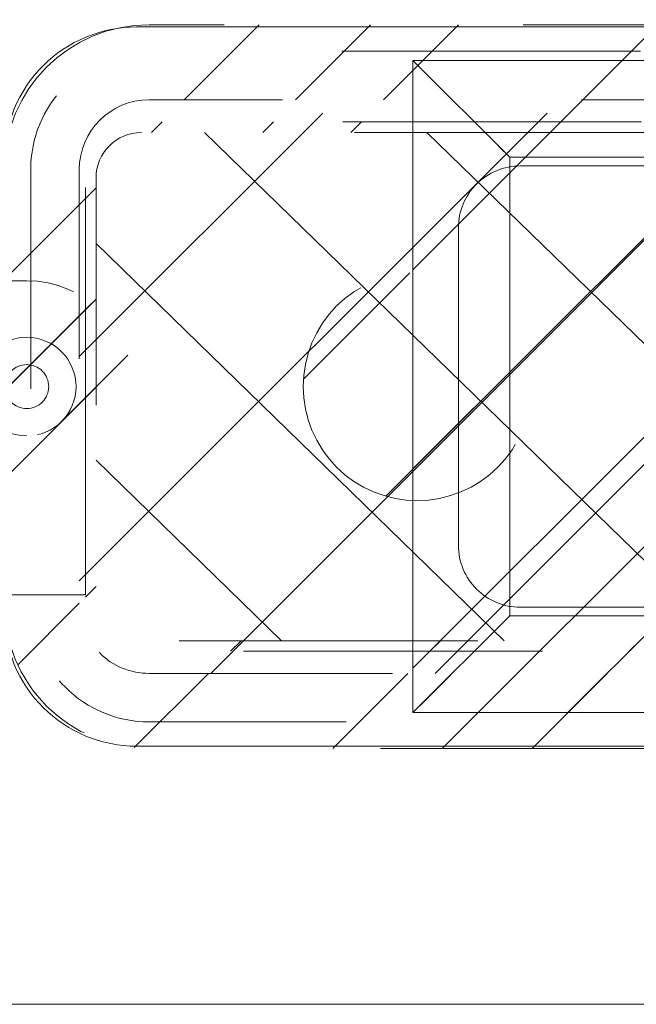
# Model space of a CAD drawing. Header units: inches. Extents: x -420 to -276, y -52 to 18.
# Tile 49 of 187: x -398.45 to -395.7, y -14.44 to -10.05. Entities that reach past the tile are written whole.
import ezdxf

# ---------------------------------------------------------------- set-up
doc = ezdxf.new("R2010")
doc.units = ezdxf.units.IN
doc.header["$LTSCALE"] = 32
doc.header["$MEASUREMENT"] = 0
doc.linetypes.add('Dash Style-1', pattern=[0.083328, 0.041656, -0.041672])
for name, color, linetype, lineweight in [('Black', 7, 'Continuous', 18), ('DashLine', 7, 'Dash Style-1', 13), ('DashLineFill', 7, 'Dash Style-1', 13), ('Dean-Bezel', 7, 'Continuous', 18), ('Drawing', 7, 'Continuous', 18), ('Metal-UtilityGrommet', 7, 'Continuous', 13), ('None', 7, 'Continuous', 18), ('SolidLine', 7, 'Continuous', 15), ('Wood_1-H', 7, 'Continuous', 13)]:
    doc.layers.add(name, color=color, linetype=linetype, lineweight=lineweight)
doc.layers.add('Textile-Cushion', color=7, linetype='Continuous', lineweight=18, true_color=0x4c4c4c)
pattern_1 = [(45, (0, 0), (-1.61301565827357, 1.935715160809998), []), (45, (-1.0608, 1.0608), (-0.4723460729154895, 0.4167612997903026), [])]

# ---------------------------------------------------------------- blocks, each defined once
blk = doc.blocks.new('Group')
at = {"layer": 'Textile-Cushion', "color": 31, "linetype": 'Continuous', "true_color": 0xffc198}
for p, q in [((4.082619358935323, 1.279527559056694), (1.582648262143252, -1.220443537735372)), ((5.082619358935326, 1.279527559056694), (2.582648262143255, -1.220443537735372)), ((5.669291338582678, 0.8661995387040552), (3.582648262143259, -1.220443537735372)), ((5.669291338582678, -0.133800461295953), (4.582648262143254, -1.220443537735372))]:
    blk.add_line(p, q, dxfattribs=at)
blk = doc.blocks.new('SlateShroudSleeve (2D)')
at = {"layer": 'DashLineFill', "linetype": 'Continuous', "lineweight": 13}
h = blk.add_hatch(dxfattribs=at)
h.set_pattern_fill('Steel', color=253, style=0, pattern_type=2)
h.set_pattern_definition(pattern_1)
edge = h.paths.add_edge_path()
edge.add_line((-6.003937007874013, 0.9685039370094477), (-6.003937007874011, -0.968503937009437))
edge.add_arc((-5.358267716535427, -0.9685039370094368), 0.6456692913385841, 180, 225.0000000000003)
edge.add_arc((-5.35826771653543, -0.9685039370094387), 0.6456692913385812, 225.0000000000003, 270.0000000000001)
edge.add_line((-5.358267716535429, -1.61417322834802), (5.358267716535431, -1.614173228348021))
edge.add_arc((5.358267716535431, -0.968503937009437), 0.6456692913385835, 269.9999999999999, 360.0000000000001)
edge.add_line((6.003937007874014, -0.9685039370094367), (6.003937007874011, 0.9685039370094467))
edge.add_arc((5.358267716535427, 0.9685039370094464), 0.6456692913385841, 1.477794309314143e-14, 45.00000000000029)
edge.add_arc((5.35826771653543, 0.9685039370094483), 0.6456692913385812, 45.00000000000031, 90.00000000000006)
edge.add_line((5.358267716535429, 1.614173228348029), (-5.358267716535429, 1.61417322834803))
edge.add_arc((-5.35826771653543, 0.9685039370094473), 0.6456692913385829, 89.9999999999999, 180)
edge.add_line((-6.003937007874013, 0.9685039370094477), (-6.003937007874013, 0.9685039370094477))
edge = h.paths.add_edge_path()
edge.add_arc((5.358267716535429, -0.9685039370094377), 0.3110236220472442, 269.9999999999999, 359.9999999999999)
edge.add_line((5.669291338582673, -0.9685039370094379), (5.669291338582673, 0.9685039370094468))
edge.add_arc((5.35826771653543, 0.9685039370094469), 0.3110236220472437, 359.9999999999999, 405.0000000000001)
edge.add_arc((5.358267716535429, 0.9685039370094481), 0.3110236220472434, 44.99999999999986, 90)
edge.add_line((5.358267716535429, 1.279527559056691), (-5.358267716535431, 1.279527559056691))
edge.add_arc((-5.35826771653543, 0.9685039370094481), 0.3110236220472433, 89.99999999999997, 180.0000000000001)
edge.add_line((-5.669291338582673, 0.9685039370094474), (-5.669291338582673, -0.968503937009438))
edge.add_arc((-5.358267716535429, -0.9685039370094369), 0.3110236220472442, 180.0000000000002, 225.0000000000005)
edge.add_arc((-5.358267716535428, -0.9685039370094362), 0.3110236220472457, 225.0000000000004, 269.9999999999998)
edge.add_line((-5.358267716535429, -1.279527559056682), (5.358267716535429, -1.279527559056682))
at = {"layer": 'DashLine', "lineweight": 13, "transparency": 33554687, "flags": 128}
blk.add_lwpolyline([(-5.885826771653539, 0.9685039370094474, -0.4142135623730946), (-5.358267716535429, 1.496062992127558), (5.358267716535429, 1.496062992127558, -0.4142135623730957), (5.885826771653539, 0.9685039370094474), (5.885826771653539, -0.9685039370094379, -0.4142135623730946), (5.358267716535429, -1.496062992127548), (-5.358267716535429, -1.496062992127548, -0.4142135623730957), (-5.885826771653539, -0.9685039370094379)], format="xyb", close=True, dxfattribs=at)
at = {"layer": 'DashLineFill', "lineweight": 13, "flags": 128}
for points in [[(-6.003937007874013, 0.9685039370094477), (-6.003937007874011, -0.968503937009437, 0.1989123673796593), (-5.81482485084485, -1.425061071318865, 0.1989123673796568), (-5.358267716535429, -1.61417322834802), (5.35826771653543, -1.614173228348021, 0.4142135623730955), (6.003937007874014, -0.9685039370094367), (6.003937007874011, 0.9685039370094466, 0.1989123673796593), (5.81482485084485, 1.425061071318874, 0.1989123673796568), (5.358267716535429, 1.614173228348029), (-5.358267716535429, 1.61417322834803, 0.4142135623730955), (-6.003937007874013, 0.9685039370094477)], [(5.358267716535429, -1.279527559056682, 0.414213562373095), (5.669291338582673, -0.9685039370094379), (5.669291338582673, 0.9685039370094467, 0.1989123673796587), (5.578194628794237, 1.188430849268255, 0.1989123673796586), (5.358267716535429, 1.279527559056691), (-5.35826771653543, 1.279527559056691, 0.4142135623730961), (-5.669291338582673, 0.9685039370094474), (-5.669291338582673, -0.968503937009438, 0.1989123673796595), (-5.578194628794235, -1.188430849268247, 0.198912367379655), (-5.358267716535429, -1.279527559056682)]]:
    blk.add_lwpolyline(points, format="xyb", close=True, dxfattribs=at)
at = {"layer": 'Textile-Cushion', "color": 31, "true_color": 0xffc198}
blk.add_blockref('Group', (0, 0), dxfattribs=at)
blk = doc.blocks.new('Group-10')
at = {"layer": 'SolidLine', "flags": 128}
blk.add_lwpolyline([(20.98425196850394, -4.301181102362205, -0.414213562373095), (21.5748031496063, -3.710629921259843), (32.40157480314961, -3.710629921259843, -0.414213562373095), (32.99212598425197, -4.301181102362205), (32.99212598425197, -6.328740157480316, -0.414213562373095), (32.40157480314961, -6.919291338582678), (21.5748031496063, -6.919291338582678, -0.414213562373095), (20.98425196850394, -6.328740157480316)], format="xyb", close=True, dxfattribs=at)
at = {"layer": 'Wood_1-H', "color": 7}
blk.add_blockref('SlateShroudSleeve (2D)', (26.98818897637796, -5.31496062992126), dxfattribs=at)
blk = doc.blocks.new('Group-11')
at = {"layer": 'None'}
blk.add_blockref('Group-10', (0, 0), dxfattribs=at)
blk = doc.blocks.new('SL Utility Cabinet (2D)-3')
at = {"layer": 'None'}
blk.add_blockref('Group-11', (0, 0), dxfattribs=at)
at = {"layer": 'Drawing', "color": 0, "flags": 1}
for tag in ['Tag', 'Catalog', 'Option1', 'Option2', 'Option3', 'Option4', 'Option5', 'Option6', 'Option7', 'Option8', 'Option9', 'Option10', 'Option11', 'Option12', 'Custom', 'FinishGroup', 'Discount', 'Item2', 'Item3', 'Item6', 'Item9', 'Item10', 'Item12', 'Item13', 'Item16', 'Item19', 'Item20', 'Item21', 'Item22', 'Item23', 'Item24', 'Item25', 'Item8', 'Item18', 'Item1', 'Item4', 'Item5', 'Item7', 'Item11', 'Item14', 'Item15', 'Item17']:
    blk.add_attdef(tag, (-60.04067592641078, -2.022526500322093), '', height=0.007086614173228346, dxfattribs=at)
blk = doc.blocks.new('Group-16')
at = {"layer": 'Textile-Cushion', "color": 31, "true_color": 0xffc198}
for p, q in [((1.717754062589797, 1.133858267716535), (4.047604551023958, -1.133858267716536)), ((2.710676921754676, 1.133858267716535), (5.040527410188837, -1.133858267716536)), ((3.703599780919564, 1.133858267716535), (5.523622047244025, -0.6376264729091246)), ((4.696522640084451, 1.133858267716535), (5.523622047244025, 0.3288164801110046))]:
    blk.add_line(p, q, dxfattribs=at)
blk = doc.blocks.new('Group-17')
at = {"layer": 'Textile-Cushion', "color": 31, "true_color": 0xffc198}
blk.add_blockref('Group-16', (0, 0), dxfattribs=at)
blk = doc.blocks.new('SBDXF2-Shroud (2D)')
at = {"layer": 'DashLineFill', "linetype": 'Continuous', "lineweight": 13}
h = blk.add_hatch(dxfattribs=at)
h.set_pattern_fill('Steel', color=253, style=0, pattern_type=2)
h.set_pattern_definition(pattern_1)
edge = h.paths.add_edge_path()
edge.add_line((-5.570866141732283, 0.9311023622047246), (-5.570866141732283, -0.9311023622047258))
edge.add_arc((-5.320866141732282, -0.9311023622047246), 0.250000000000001, 180.0000000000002, 270)
edge.add_line((-5.320866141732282, -1.181102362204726), (5.320866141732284, -1.181102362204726))
edge.add_arc((5.320866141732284, -0.9311023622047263), 0.2499999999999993, 270.0000000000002, 360)
edge.add_line((5.570866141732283, -0.9311023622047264), (5.570866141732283, 0.9311023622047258))
edge.add_arc((5.320866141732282, 0.9311023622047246), 0.250000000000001, 2.480832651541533e-13, 89.99999999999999)
edge.add_line((5.320866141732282, 1.181102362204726), (-5.320866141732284, 1.181102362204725))
edge.add_arc((-5.320866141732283, 0.9311023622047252), 0.2499999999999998, 90.0000000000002, 135.0000000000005)
edge.add_arc((-5.320866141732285, 0.9311023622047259), 0.2499999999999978, 135.0000000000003, 180.0000000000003)
edge.add_line((-5.570866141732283, 0.9311023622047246), (-5.570866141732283, 0.9311023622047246))
edge = h.paths.add_edge_path()
edge.add_arc((5.320866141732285, -0.931102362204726), 0.2027559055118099, 269.9999999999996, 360.0000000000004)
edge.add_line((5.523622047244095, -0.9311023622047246), (5.523622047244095, 0.9311023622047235))
edge.add_arc((5.320866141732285, 0.9311023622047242), 0.2027559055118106, 359.9999999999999, 450.0000000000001)
edge.add_line((5.320866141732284, 1.133858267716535), (-5.320866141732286, 1.133858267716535))
edge.add_arc((-5.320866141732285, 0.9311023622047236), 0.2027559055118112, 90.00000000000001, 180)
edge.add_line((-5.523622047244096, 0.9311023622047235), (-5.523622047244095, -0.9311023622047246))
edge.add_arc((-5.320866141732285, -0.9311023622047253), 0.2027559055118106, 179.9999999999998, 270.0000000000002)
edge.add_line((-5.320866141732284, -1.133858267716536), (5.320866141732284, -1.133858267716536))
h = blk.add_hatch(dxfattribs=at)
h.set_pattern_fill('Steel', color=253, style=0, pattern_type=2)
h.set_pattern_definition(pattern_1)
edge = h.paths.add_edge_path()
edge.add_arc((6.533464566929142, -0.6791338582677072), 0.2500000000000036, 270.0000000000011, 314.9999999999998)
edge.add_arc((6.533464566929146, -0.6791338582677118), 0.2499999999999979, 314.9999999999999, 360.0000000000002)
edge.add_line((6.783464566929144, -0.679133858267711), (6.783464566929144, 0.6791338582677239))
edge.add_arc((6.533464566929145, 0.6791338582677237), 0.2499999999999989, 5.08888749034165e-14, 90.00000000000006)
edge.add_line((6.533464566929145, 0.9291338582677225), (5.570866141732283, 0.9291338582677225))
edge.add_line((5.570866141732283, 0.9291338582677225), (5.570866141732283, -0.9291338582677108))
edge.add_line((5.570866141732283, -0.9291338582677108), (6.533464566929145, -0.9291338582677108))
edge.add_line((6.533464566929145, -0.9291338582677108), (6.533464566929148, -0.9291338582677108))
at = {"layer": 'DashLineFill', "flags": 128}
for points in [[(-5.570866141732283, 0.9311023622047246), (-5.570866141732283, -0.9311023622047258, 0.4142135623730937), (-5.320866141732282, -1.181102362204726), (5.320866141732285, -1.181102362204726, 0.4142135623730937), (5.570866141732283, -0.9311023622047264), (5.570866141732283, 0.9311023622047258, 0.4142135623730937), (5.320866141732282, 1.181102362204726), (-5.320866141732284, 1.181102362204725, 0.1989123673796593), (-5.497642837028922, 1.10787905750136, 0.1989123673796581), (-5.570866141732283, 0.9311023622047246)], [(5.320866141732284, -1.133858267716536, 0.4142135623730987), (5.523622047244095, -0.9311023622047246), (5.523622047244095, 0.9311023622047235, 0.4142135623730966), (5.320866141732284, 1.133858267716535), (-5.320866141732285, 1.133858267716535, 0.414213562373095), (-5.523622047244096, 0.9311023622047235), (-5.523622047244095, -0.9311023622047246, 0.4142135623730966), (-5.320866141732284, -1.133858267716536)], [(6.533464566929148, -0.9291338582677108, 0.198912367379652), (6.710241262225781, -0.8559105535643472, 0.1989123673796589), (6.783464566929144, -0.679133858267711), (6.783464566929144, 0.6791338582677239, 0.414213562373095), (6.533464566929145, 0.9291338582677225), (5.570866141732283, 0.9291338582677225), (5.570866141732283, -0.9291338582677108), (6.533464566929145, -0.9291338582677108)]]:
    blk.add_lwpolyline(points, format="xyb", close=True, dxfattribs=at)
at = {"layer": 'Metal-UtilityGrommet', "color": 7}
blk.add_blockref('Group-17', (0, 0), dxfattribs=at)
blk = doc.blocks.new('1BPJHN-ShroudBracket (2D)')
at = {"layer": 'DashLineFill', "linetype": 'Continuous', "lineweight": 13}
h = blk.add_hatch(dxfattribs=at)
h.set_pattern_fill('Steel', color=253, style=0, pattern_type=2)
h.set_pattern_definition(pattern_1)
edge = h.paths.add_edge_path()
edge.add_line((0.5570866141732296, 0.4724409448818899), (0.2500000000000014, 0.4724409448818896))
edge.add_arc((1.387778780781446e-15, 0.4724409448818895), 0.2500000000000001, 9.54166404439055e-15, 180)
edge.add_line((-0.2499999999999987, 0.4724409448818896), (-0.5570866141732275, 0.4724409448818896))
edge.add_arc((-0.5570866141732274, -1.665334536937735e-16), 0.4724409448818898, 90.00000000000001, 270)
edge.add_line((-0.5570866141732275, -0.4724409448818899), (-0.2499999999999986, -0.4724409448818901))
edge.add_arc((1.498801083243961e-15, -0.4724409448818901), 0.2500000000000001, 180, 360)
edge.add_line((0.2500000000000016, -0.4724409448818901), (0.5570866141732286, -0.4724409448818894))
edge.add_arc((0.557086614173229, 2.220446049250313e-16), 0.4724409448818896, 269.9999999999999, 449.9999999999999)
edge.add_line((0.5570866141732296, 0.4724409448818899), (0.5570866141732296, 0.4724409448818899))
edge = h.paths.add_edge_path()
edge.add_arc((0, 5.757944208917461e-16), 0.09794999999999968, 180, 360)
edge.add_arc((0, 5.43170517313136e-16), 0.09794999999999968, 9.541664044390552e-15, 180)
edge.add_line((-0.09794999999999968, 5.594824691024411e-16), (-0.09794999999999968, 5.594824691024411e-16))
edge = h.paths.add_edge_path()
edge.add_arc((1.124100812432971e-15, 0.4724409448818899), 0.08850000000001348, 180, 360)
edge.add_arc((1.124100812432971e-15, 0.4724409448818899), 0.08850000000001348, 9.541664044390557e-15, 180)
edge.add_line((-0.08850000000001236, 0.4724409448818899), (-0.08850000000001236, 0.4724409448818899))
edge = h.paths.add_edge_path()
edge.add_arc((-0.5570866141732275, -7.529764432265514e-16), 0.0979500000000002, 180, 360)
edge.add_arc((-0.5570866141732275, -7.856003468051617e-16), 0.0979500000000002, 9.54166404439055e-15, 180)
edge.add_line((-0.6550366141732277, -7.692883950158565e-16), (-0.6550366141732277, -7.692883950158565e-16))
edge = h.paths.add_edge_path()
edge.add_arc((0.5570866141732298, -1.934939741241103e-16), 0.09795000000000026, 180, 360)
edge.add_arc((0.5570866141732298, -2.261178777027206e-16), 0.09795000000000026, 9.54166404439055e-15, 180)
edge.add_line((0.4591366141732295, -2.098059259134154e-16), (0.4591366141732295, -2.098059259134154e-16))
edge = h.paths.add_edge_path()
edge.add_arc((1.124100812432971e-15, -0.472440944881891), 0.08850000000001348, 180, 360)
edge.add_arc((1.124100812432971e-15, -0.472440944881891), 0.08850000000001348, 9.541664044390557e-15, 180)
edge.add_line((-0.08850000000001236, -0.472440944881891), (-0.08850000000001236, -0.472440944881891))
at = {"layer": 'DashLine', "flags": 128}
for points in [[(1.118964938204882e-15, 0.6384448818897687), (0.01627123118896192, 0.6376455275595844), (0.03238576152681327, 0.6352551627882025), (0.04818839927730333, 0.6312968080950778), (0.06352695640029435, 0.6258085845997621), (0.07825371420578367, 0.618843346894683), (0.09222684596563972, 0.6104681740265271), (0.1053117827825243, 0.6007637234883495), (0.1173825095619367, 0.5898234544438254), (0.1283227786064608, 0.577752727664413), (0.1380272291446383, 0.5646677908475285), (0.1464024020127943, 0.5506946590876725), (0.1533676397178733, 0.5359679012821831), (0.1588558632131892, 0.520629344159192), (0.1628142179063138, 0.5048267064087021), (0.1652045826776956, 0.4887121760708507), (0.16600393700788, 0.4724409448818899), (0.1652045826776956, 0.4561697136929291), (0.1628142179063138, 0.4400551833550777), (0.1588558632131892, 0.4242525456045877), (0.1533676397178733, 0.4089139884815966), (0.1464024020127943, 0.3941872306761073), (0.1380272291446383, 0.3802140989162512), (0.1283227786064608, 0.3671291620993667), (0.1173825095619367, 0.3550584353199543), (0.1053117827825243, 0.3441181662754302), (0.09222684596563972, 0.3344137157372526), (0.07825371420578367, 0.3260385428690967), (0.06352695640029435, 0.3190733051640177), (0.04818839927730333, 0.3135850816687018), (0.03238576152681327, 0.3096267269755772), (0.01627123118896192, 0.3072363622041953), (1.118964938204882e-15, 0.306437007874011), (-0.01627123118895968, 0.3072363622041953), (-0.03238576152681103, 0.3096267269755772), (-0.04818839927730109, 0.3135850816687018), (-0.06352695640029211, 0.3190733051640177), (-0.07825371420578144, 0.3260385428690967), (-0.09222684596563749, 0.3344137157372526), (-0.1053117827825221, 0.3441181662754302), (-0.1173825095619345, 0.3550584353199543), (-0.1283227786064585, 0.3671291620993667), (-0.1380272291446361, 0.3802140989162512), (-0.1464024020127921, 0.3941872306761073), (-0.1533676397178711, 0.4089139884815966), (-0.1588558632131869, 0.4242525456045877), (-0.1628142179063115, 0.4400551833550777), (-0.1652045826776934, 0.4561697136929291), (-0.1660039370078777, 0.4724409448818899), (-0.1652045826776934, 0.4887121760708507), (-0.1628142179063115, 0.5048267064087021), (-0.1588558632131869, 0.520629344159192), (-0.1533676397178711, 0.5359679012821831), (-0.1464024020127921, 0.5506946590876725), (-0.1380272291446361, 0.5646677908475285), (-0.1283227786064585, 0.577752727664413), (-0.1173825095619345, 0.5898234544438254), (-0.1053117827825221, 0.6007637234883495), (-0.09222684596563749, 0.6104681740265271), (-0.07825371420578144, 0.618843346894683), (-0.06352695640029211, 0.6258085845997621), (-0.04818839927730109, 0.6312968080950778), (-0.03238576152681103, 0.6352551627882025), (-0.01627123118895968, 0.6376455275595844)], [(-0.5570866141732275, 0.2199999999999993), (-0.5355228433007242, 0.2189406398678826), (-0.5141667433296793, 0.21577276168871), (-0.4932239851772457, 0.2105268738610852), (-0.4728962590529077, 0.2032534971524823), (-0.453379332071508, 0.1940226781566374), (-0.434861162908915, 0.1829233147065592), (-0.4175200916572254, 0.1700622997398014), (-0.401523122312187, 0.1555634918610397), (-0.3870243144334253, 0.1395665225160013), (-0.3741632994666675, 0.1222254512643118), (-0.3630639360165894, 0.1037072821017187), (-0.3538331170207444, 0.08419035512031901), (-0.3465597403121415, 0.06386262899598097), (-0.3413138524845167, 0.04291987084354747), (-0.3381459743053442, 0.02156377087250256), (-0.3370866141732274, -7.558172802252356e-16), (-0.3381459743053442, -0.02156377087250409), (-0.3413138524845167, -0.04291987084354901), (-0.3465597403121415, -0.0638626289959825), (-0.3538331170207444, -0.08419035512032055), (-0.3630639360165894, -0.1037072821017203), (-0.3741632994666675, -0.1222254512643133), (-0.3870243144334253, -0.1395665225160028), (-0.401523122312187, -0.1555634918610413), (-0.4175200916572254, -0.1700622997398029), (-0.434861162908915, -0.1829233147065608), (-0.453379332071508, -0.1940226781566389), (-0.4728962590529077, -0.2032534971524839), (-0.4932239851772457, -0.2105268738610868), (-0.5141667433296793, -0.2157727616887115), (-0.5355228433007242, -0.2189406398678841), (-0.5570866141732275, -0.2200000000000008), (-0.5786503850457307, -0.2189406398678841), (-0.6000064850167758, -0.2157727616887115), (-0.6209492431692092, -0.2105268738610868), (-0.6412769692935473, -0.2032534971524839), (-0.660793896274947, -0.1940226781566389), (-0.67931206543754, -0.1829233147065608), (-0.6966531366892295, -0.1700622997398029), (-0.7126501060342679, -0.1555634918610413), (-0.7271489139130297, -0.1395665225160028), (-0.7400099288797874, -0.1222254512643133), (-0.7511092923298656, -0.1037072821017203), (-0.7603401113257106, -0.08419035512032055), (-0.7676134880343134, -0.0638626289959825), (-0.7728593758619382, -0.04291987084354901), (-0.7760272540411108, -0.02156377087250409), (-0.7770866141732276, -7.558172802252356e-16), (-0.7760272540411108, 0.02156377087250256), (-0.7728593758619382, 0.04291987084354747), (-0.7676134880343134, 0.06386262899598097), (-0.7603401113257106, 0.08419035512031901), (-0.7511092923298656, 0.1037072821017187), (-0.7400099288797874, 0.1222254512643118), (-0.7271489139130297, 0.1395665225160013), (-0.7126501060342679, 0.1555634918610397), (-0.6966531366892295, 0.1700622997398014), (-0.67931206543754, 0.1829233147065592), (-0.660793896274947, 0.1940226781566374), (-0.6412769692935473, 0.2032534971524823), (-0.6209492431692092, 0.2105268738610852), (-0.6000064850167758, 0.21577276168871), (-0.5786503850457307, 0.2189406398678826)], [(0, 0.2200000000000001), (0.02156377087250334, 0.2189406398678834), (0.04291987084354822, 0.2157727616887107), (0.06386262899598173, 0.210526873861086), (0.08419035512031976, 0.2032534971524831), (0.1037072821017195, 0.1940226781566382), (0.1222254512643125, 0.18292331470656), (0.139566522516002, 0.1700622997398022), (0.1555634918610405, 0.1555634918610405), (0.1700622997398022, 0.139566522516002), (0.18292331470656, 0.1222254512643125), (0.1940226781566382, 0.1037072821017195), (0.2032534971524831, 0.08419035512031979), (0.210526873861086, 0.06386262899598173), (0.2157727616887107, 0.04291987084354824), (0.2189406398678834, 0.02156377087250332), (0.2200000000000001, 1.347111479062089e-17), (0.2189406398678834, -0.02156377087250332), (0.2157727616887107, -0.04291987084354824), (0.210526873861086, -0.06386262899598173), (0.2032534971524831, -0.08419035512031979), (0.1940226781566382, -0.1037072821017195), (0.18292331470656, -0.1222254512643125), (0.1700622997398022, -0.139566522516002), (0.1555634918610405, -0.1555634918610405), (0.139566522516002, -0.1700622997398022), (0.1222254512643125, -0.18292331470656), (0.1037072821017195, -0.1940226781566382), (0.08419035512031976, -0.2032534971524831), (0.06386262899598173, -0.210526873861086), (0.04291987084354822, -0.2157727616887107), (0.02156377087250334, -0.2189406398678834), (0, -0.2200000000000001), (-0.02156377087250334, -0.2189406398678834), (-0.04291987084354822, -0.2157727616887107), (-0.06386262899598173, -0.210526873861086), (-0.08419035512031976, -0.2032534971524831), (-0.1037072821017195, -0.1940226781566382), (-0.1222254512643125, -0.18292331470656), (-0.139566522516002, -0.1700622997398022), (-0.1555634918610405, -0.1555634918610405), (-0.1700622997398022, -0.139566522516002), (-0.18292331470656, -0.1222254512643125), (-0.1940226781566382, -0.1037072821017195), (-0.2032534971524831, -0.08419035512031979), (-0.210526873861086, -0.06386262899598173), (-0.2157727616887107, -0.04291987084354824), (-0.2189406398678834, -0.02156377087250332), (-0.2200000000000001, 1.347111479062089e-17), (-0.2189406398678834, 0.02156377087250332), (-0.2157727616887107, 0.04291987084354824), (-0.210526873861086, 0.06386262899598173), (-0.2032534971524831, 0.08419035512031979), (-0.1940226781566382, 0.1037072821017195), (-0.18292331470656, 0.1222254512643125), (-0.1700622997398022, 0.139566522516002), (-0.1555634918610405, 0.1555634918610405), (-0.139566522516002, 0.1700622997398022), (-0.1222254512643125, 0.18292331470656), (-0.1037072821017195, 0.1940226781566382), (-0.08419035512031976, 0.2032534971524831), (-0.06386262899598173, 0.210526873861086), (-0.04291987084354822, 0.2157727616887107), (-0.02156377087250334, 0.2189406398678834)], [(0.5570866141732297, 0.2199999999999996), (0.5786503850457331, 0.2189406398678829), (0.600006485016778, 0.2157727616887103), (0.6209492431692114, 0.2105268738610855), (0.6412769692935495, 0.2032534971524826), (0.6607938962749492, 0.1940226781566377), (0.6793120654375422, 0.1829233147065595), (0.6966531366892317, 0.1700622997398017), (0.7126501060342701, 0.15556349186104), (0.7271489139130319, 0.1395665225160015), (0.7400099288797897, 0.122225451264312), (0.7511092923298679, 0.103707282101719), (0.7603401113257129, 0.08419035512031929), (0.7676134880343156, 0.06386262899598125), (0.7728593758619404, 0.04291987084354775), (0.7760272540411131, 0.02156377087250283), (0.7770866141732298, -4.760760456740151e-16), (0.7760272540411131, -0.02156377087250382), (0.7728593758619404, -0.04291987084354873), (0.7676134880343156, -0.06386262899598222), (0.7603401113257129, -0.08419035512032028), (0.7511092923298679, -0.10370728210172), (0.7400099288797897, -0.122225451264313), (0.7271489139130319, -0.1395665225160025), (0.7126501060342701, -0.155563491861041), (0.6966531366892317, -0.1700622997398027), (0.6793120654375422, -0.1829233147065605), (0.6607938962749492, -0.1940226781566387), (0.6412769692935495, -0.2032534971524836), (0.6209492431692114, -0.2105268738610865), (0.600006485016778, -0.2157727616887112), (0.5786503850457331, -0.2189406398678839), (0.5570866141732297, -0.2200000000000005), (0.5355228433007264, -0.2189406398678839), (0.5141667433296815, -0.2157727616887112), (0.493223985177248, -0.2105268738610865), (0.47289625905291, -0.2032534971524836), (0.4533793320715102, -0.1940226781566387), (0.4348611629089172, -0.1829233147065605), (0.4175200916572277, -0.1700622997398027), (0.4015231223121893, -0.155563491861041), (0.3870243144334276, -0.1395665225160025), (0.3741632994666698, -0.122225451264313), (0.3630639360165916, -0.10370728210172), (0.3538331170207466, -0.08419035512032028), (0.3465597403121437, -0.06386262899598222), (0.341313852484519, -0.04291987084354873), (0.3381459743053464, -0.02156377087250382), (0.3370866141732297, -4.760760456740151e-16), (0.3381459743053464, 0.02156377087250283), (0.341313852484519, 0.04291987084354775), (0.3465597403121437, 0.06386262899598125), (0.3538331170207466, 0.08419035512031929), (0.3630639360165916, 0.103707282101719), (0.3741632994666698, 0.122225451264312), (0.3870243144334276, 0.1395665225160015), (0.4015231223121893, 0.15556349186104), (0.4175200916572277, 0.1700622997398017), (0.4348611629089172, 0.1829233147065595), (0.4533793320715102, 0.1940226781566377), (0.47289625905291, 0.2032534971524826), (0.493223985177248, 0.2105268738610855), (0.5141667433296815, 0.2157727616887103), (0.5355228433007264, 0.2189406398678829)], [(0.5570866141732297, 0.09794999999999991), (0.5666873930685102, 0.0974783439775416), (0.5761957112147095, 0.09606791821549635), (0.5855199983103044, 0.09373230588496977), (0.5945704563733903, 0.09049400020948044), (0.6032599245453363, 0.08638418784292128), (0.6115047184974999, 0.08144244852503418), (0.619225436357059, 0.07571637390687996), (0.6263477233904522, 0.0692611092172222), (0.63280298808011, 0.06213882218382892), (0.6385290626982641, 0.05441810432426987), (0.6434708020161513, 0.04617331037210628), (0.6475806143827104, 0.03748384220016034), (0.6508189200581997, 0.02843338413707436), (0.6531545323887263, 0.01910909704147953), (0.6545649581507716, 0.009600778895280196), (0.65503661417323, -2.737435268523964e-16), (0.6545649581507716, -0.009600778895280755), (0.6531545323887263, -0.01910909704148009), (0.6508189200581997, -0.02843338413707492), (0.6475806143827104, -0.03748384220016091), (0.6434708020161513, -0.04617331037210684), (0.6385290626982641, -0.05441810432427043), (0.63280298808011, -0.06213882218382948), (0.6263477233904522, -0.06926110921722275), (0.619225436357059, -0.07571637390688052), (0.6115047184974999, -0.08144244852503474), (0.6032599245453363, -0.08638418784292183), (0.5945704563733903, -0.090494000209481), (0.5855199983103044, -0.09373230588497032), (0.5761957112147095, -0.0960679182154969), (0.5666873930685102, -0.09747834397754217), (0.5570866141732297, -0.09795000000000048), (0.5474858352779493, -0.09747834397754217), (0.5379775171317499, -0.0960679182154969), (0.528653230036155, -0.09373230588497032), (0.519602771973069, -0.090494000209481), (0.5109133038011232, -0.08638418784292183), (0.5026685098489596, -0.08144244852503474), (0.4949477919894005, -0.07571637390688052), (0.4878255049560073, -0.06926110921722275), (0.4813702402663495, -0.06213882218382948), (0.4756441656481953, -0.05441810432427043), (0.4707024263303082, -0.04617331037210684), (0.466592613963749, -0.03748384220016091), (0.4633543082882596, -0.02843338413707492), (0.4610186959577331, -0.01910909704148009), (0.4596082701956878, -0.009600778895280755), (0.4591366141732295, -2.737435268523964e-16), (0.4596082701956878, 0.009600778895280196), (0.4610186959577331, 0.01910909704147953), (0.4633543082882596, 0.02843338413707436), (0.466592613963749, 0.03748384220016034), (0.4707024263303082, 0.04617331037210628), (0.4756441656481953, 0.05441810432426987), (0.4813702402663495, 0.06213882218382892), (0.4878255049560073, 0.0692611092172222), (0.4949477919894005, 0.07571637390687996), (0.5026685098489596, 0.08144244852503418), (0.5109133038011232, 0.08638418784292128), (0.519602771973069, 0.09049400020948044), (0.528653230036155, 0.09373230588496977), (0.5379775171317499, 0.09606791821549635), (0.5474858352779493, 0.0974783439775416)], [(1.118964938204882e-15, -0.3064370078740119), (0.01627123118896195, -0.3072363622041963), (0.03238576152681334, -0.3096267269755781), (0.04818839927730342, -0.3135850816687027), (0.06352695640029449, -0.3190733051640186), (0.07825371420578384, -0.3260385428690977), (0.09222684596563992, -0.3344137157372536), (0.1053117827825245, -0.3441181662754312), (0.117382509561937, -0.3550584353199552), (0.128322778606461, -0.3671291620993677), (0.1380272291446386, -0.3802140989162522), (0.1464024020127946, -0.3941872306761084), (0.1533676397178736, -0.4089139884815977), (0.1588558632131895, -0.4242525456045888), (0.1628142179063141, -0.4400551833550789), (0.165204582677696, -0.4561697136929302), (0.1660039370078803, -0.4724409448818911), (0.165204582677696, -0.488712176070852), (0.1628142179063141, -0.5048267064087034), (0.1588558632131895, -0.5206293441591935), (0.1533676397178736, -0.5359679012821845), (0.1464024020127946, -0.5506946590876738), (0.1380272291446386, -0.5646677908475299), (0.128322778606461, -0.5777527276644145), (0.117382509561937, -0.589823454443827), (0.1053117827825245, -0.600763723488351), (0.09222684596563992, -0.6104681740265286), (0.07825371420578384, -0.6188433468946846), (0.06352695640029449, -0.6258085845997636), (0.04818839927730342, -0.6312968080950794), (0.03238576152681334, -0.6352551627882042), (0.01627123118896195, -0.637645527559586), (1.118964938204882e-15, -0.6384448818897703), (-0.01627123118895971, -0.637645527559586), (-0.0323857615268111, -0.6352551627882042), (-0.04818839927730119, -0.6312968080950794), (-0.06352695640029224, -0.6258085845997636), (-0.0782537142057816, -0.6188433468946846), (-0.09222684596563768, -0.6104681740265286), (-0.1053117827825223, -0.600763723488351), (-0.1173825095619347, -0.589823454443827), (-0.1283227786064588, -0.5777527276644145), (-0.1380272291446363, -0.5646677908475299), (-0.1464024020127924, -0.5506946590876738), (-0.1533676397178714, -0.5359679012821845), (-0.1588558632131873, -0.5206293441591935), (-0.1628142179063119, -0.5048267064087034), (-0.1652045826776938, -0.488712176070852), (-0.1660039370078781, -0.4724409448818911), (-0.1652045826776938, -0.4561697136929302), (-0.1628142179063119, -0.4400551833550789), (-0.1588558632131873, -0.4242525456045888), (-0.1533676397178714, -0.4089139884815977), (-0.1464024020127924, -0.3941872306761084), (-0.1380272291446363, -0.3802140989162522), (-0.1283227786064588, -0.3671291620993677), (-0.1173825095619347, -0.3550584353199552), (-0.1053117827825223, -0.3441181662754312), (-0.09222684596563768, -0.3344137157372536), (-0.0782537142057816, -0.3260385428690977), (-0.06352695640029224, -0.3190733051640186), (-0.04818839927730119, -0.3135850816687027), (-0.0323857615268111, -0.3096267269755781), (-0.01627123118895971, -0.3072363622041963)]]:
    blk.add_lwpolyline(points, close=True, dxfattribs=at)
at = {"layer": 'DashLineFill', "flags": 128}
for points in [[(0.5570866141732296, 0.4724409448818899), (0.2500000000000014, 0.4724409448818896, 0.9999999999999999), (-0.2499999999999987, 0.4724409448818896), (-0.5570866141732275, 0.4724409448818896, 0.9999999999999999), (-0.5570866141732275, -0.4724409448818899), (-0.2499999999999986, -0.4724409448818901, 0.9999999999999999), (0.2500000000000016, -0.4724409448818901), (0.5570866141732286, -0.4724409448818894, 0.9999999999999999), (0.5570866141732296, 0.4724409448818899)], [(-0.08850000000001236, 0.4724409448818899, 0.9999999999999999), (0.08850000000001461, 0.4724409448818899, 0.9999999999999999), (-0.08850000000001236, 0.4724409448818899)], [(-0.6550366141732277, -7.692883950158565e-16, 0.9999999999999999), (-0.4591366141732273, -7.692883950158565e-16, 0.9999999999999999), (-0.6550366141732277, -7.692883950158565e-16)], [(-0.09794999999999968, 5.594824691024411e-16, 0.9999999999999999), (0.09794999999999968, 5.594824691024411e-16, 0.9999999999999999), (-0.09794999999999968, 5.594824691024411e-16)], [(0.4591366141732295, -2.098059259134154e-16, 0.9999999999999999), (0.65503661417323, -2.098059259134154e-16, 0.9999999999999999), (0.4591366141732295, -2.098059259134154e-16)], [(-0.08850000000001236, -0.472440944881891, 0.9999999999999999), (0.08850000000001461, -0.472440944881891, 0.9999999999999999), (-0.08850000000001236, -0.472440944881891)]]:
    blk.add_lwpolyline(points, format="xyb", close=True, dxfattribs=at)
blk = doc.blocks.new('Group-18')
at = {"layer": 'Dean-Bezel'}
for p, q in [((4.110047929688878, 1.454529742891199), (-4.110047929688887, 1.454529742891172)), ((4.053148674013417, 1.397369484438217), (4.110047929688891, 1.454529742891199)), ((4.110047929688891, 1.454529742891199), (4.110047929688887, -1.454529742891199)), ((4.053148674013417, 1.397369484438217), (4.011718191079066, 1.355772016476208)), ((3.96683464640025, 1.310722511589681), (4.011718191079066, 1.355772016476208)), ((3.966834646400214, 1.310722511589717), (3.918408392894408, 1.262129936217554)), ((3.679725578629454, 1.023029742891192), (3.678547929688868, 1.023029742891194)), ((3.68045996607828, 1.023964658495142), (3.679725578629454, 1.023029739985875)), ((3.678547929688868, -1.023029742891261), (3.678547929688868, -0.5311014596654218)), ((3.678547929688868, -1.023029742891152), (3.726735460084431, -1.071217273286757)), ((4.110047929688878, -1.454529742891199), (3.91322766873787, -1.2577094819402)), ((4.110047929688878, -1.454529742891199), (-4.110047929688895, -1.454529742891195))]:
    blk.add_line(p, q, dxfattribs=at)
blk = doc.blocks.new('Dean-PPUG-BK (2D)')
at = {"layer": 'DashLineFill', "linetype": 'Continuous', "lineweight": 13}
h = blk.add_hatch(dxfattribs=at)
h.set_pattern_fill('Steel', color=253, style=0, pattern_type=2)
h.set_pattern_definition(pattern_1)
h.paths.add_polyline_path([(-4.110047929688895, 1.454529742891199), (4.110047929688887, 1.454529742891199), (4.110047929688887, -1.454529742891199), (-4.110047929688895, -1.454529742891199)])
h = blk.add_hatch(dxfattribs=at)
h.set_pattern_fill('Steel', color=253, style=0, pattern_type=2)
h.set_pattern_definition(pattern_1)
h.paths.add_polyline_path([(4.091000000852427, 0.5085000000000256), (4.140841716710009, 0.5060514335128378), (4.190203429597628, 0.4987293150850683), (4.23860975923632, 0.4866041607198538), (4.285594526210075, 0.4697927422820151), (4.330705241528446, 0.4484569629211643), (4.373507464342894, 0.4228022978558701), (4.41358898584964, 0.3930758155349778), (4.450563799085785, 0.3595637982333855), (4.484075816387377, 0.32258898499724), (4.51380229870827, 0.2825074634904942), (4.539456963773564, 0.2397052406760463), (4.560792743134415, 0.1945945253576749), (4.577604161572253, 0.147609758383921), (4.589729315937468, 0.09920342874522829), (4.597051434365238, 0.04984171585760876), (4.599500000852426, 2.743498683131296e-14), (4.597051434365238, -0.04984171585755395), (4.589729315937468, -0.0992034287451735), (4.577604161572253, -0.1476097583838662), (4.560792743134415, -0.1945945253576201), (4.539456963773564, -0.2397052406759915), (4.51380229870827, -0.2825074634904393), (4.484075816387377, -0.3225889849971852), (4.450563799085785, -0.3595637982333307), (4.41358898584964, -0.3930758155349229), (4.373507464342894, -0.4228022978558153), (4.330705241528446, -0.4484569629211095), (4.285594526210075, -0.4697927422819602), (4.23860975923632, -0.486604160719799), (4.190203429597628, -0.4987293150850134), (4.140841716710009, -0.5060514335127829), (4.091000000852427, -0.5084999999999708), (4.041158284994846, -0.5060514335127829), (3.991796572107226, -0.4987293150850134), (3.943390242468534, -0.486604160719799), (3.89640547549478, -0.4697927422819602), (3.851294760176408, -0.4484569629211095), (3.80849253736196, -0.4228022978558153), (3.768411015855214, -0.3930758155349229), (3.731436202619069, -0.3595637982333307), (3.697924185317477, -0.3225889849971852), (3.668197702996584, -0.2825074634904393), (3.64254303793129, -0.2397052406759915), (3.62120725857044, -0.1945945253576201), (3.604395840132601, -0.1476097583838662), (3.592270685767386, -0.0992034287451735), (3.584948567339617, -0.04984171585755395), (3.582500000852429, 2.743498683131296e-14), (3.584948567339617, 0.04984171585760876), (3.592270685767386, 0.09920342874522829), (3.604395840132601, 0.147609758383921), (3.62120725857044, 0.1945945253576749), (3.64254303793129, 0.2397052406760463), (3.668197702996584, 0.2825074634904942), (3.697924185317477, 0.32258898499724), (3.731436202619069, 0.3595637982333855), (3.768411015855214, 0.3930758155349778), (3.80849253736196, 0.4228022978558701), (3.851294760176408, 0.4484569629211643), (3.89640547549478, 0.4697927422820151), (3.943390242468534, 0.4866041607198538), (3.991796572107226, 0.4987293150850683), (4.041158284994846, 0.5060514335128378)])
at = {"layer": 'Black', "color": 9}
for p, q in [((4.110047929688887, 1.454529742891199), (3.678547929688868, 1.023029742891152)), ((4.110047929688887, -1.454529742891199), (3.678547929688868, -1.023029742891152))]:
    blk.add_line(p, q, dxfattribs=at)
at = {"layer": 'Black', "color": 9, "flags": 128}
blk.add_lwpolyline([(-3.678547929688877, 1.023029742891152), (3.678547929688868, 1.023029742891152), (3.678547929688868, -1.023029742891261), (-3.678547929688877, -1.023029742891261)], close=True, dxfattribs=at)
at = {"layer": 'DashLineFill', "flags": 128}
for points in [[(-4.110047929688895, 1.454529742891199), (4.110047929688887, 1.454529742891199), (4.110047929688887, -1.454529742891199), (-4.110047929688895, -1.454529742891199)], [(4.091000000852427, 0.5085000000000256), (4.140841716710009, 0.5060514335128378), (4.190203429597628, 0.4987293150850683), (4.23860975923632, 0.4866041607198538), (4.285594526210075, 0.4697927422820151), (4.330705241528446, 0.4484569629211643), (4.373507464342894, 0.4228022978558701), (4.41358898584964, 0.3930758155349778), (4.450563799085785, 0.3595637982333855), (4.484075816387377, 0.32258898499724), (4.51380229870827, 0.2825074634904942), (4.539456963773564, 0.2397052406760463), (4.560792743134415, 0.1945945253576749), (4.577604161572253, 0.147609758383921), (4.589729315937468, 0.09920342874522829), (4.597051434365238, 0.04984171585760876), (4.599500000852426, 2.743498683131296e-14), (4.597051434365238, -0.04984171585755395), (4.589729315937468, -0.0992034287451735), (4.577604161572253, -0.1476097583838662), (4.560792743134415, -0.1945945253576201), (4.539456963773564, -0.2397052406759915), (4.51380229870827, -0.2825074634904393), (4.484075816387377, -0.3225889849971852), (4.450563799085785, -0.3595637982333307), (4.41358898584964, -0.3930758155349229), (4.373507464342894, -0.4228022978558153), (4.330705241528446, -0.4484569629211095), (4.285594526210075, -0.4697927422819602), (4.23860975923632, -0.486604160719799), (4.190203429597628, -0.4987293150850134), (4.140841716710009, -0.5060514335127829), (4.091000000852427, -0.5084999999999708), (4.041158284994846, -0.5060514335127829), (3.991796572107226, -0.4987293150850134), (3.943390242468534, -0.486604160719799), (3.89640547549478, -0.4697927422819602), (3.851294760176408, -0.4484569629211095), (3.80849253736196, -0.4228022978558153), (3.768411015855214, -0.3930758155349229), (3.731436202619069, -0.3595637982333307), (3.697924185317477, -0.3225889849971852), (3.668197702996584, -0.2825074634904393), (3.64254303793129, -0.2397052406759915), (3.62120725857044, -0.1945945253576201), (3.604395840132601, -0.1476097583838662), (3.592270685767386, -0.0992034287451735), (3.584948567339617, -0.04984171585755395), (3.582500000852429, 2.743498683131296e-14), (3.584948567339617, 0.04984171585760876), (3.592270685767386, 0.09920342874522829), (3.604395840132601, 0.147609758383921), (3.62120725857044, 0.1945945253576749), (3.64254303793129, 0.2397052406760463), (3.668197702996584, 0.2825074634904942), (3.697924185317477, 0.32258898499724), (3.731436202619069, 0.3595637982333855), (3.768411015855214, 0.3930758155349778), (3.80849253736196, 0.4228022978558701), (3.851294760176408, 0.4484569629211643), (3.89640547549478, 0.4697927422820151), (3.943390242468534, 0.4866041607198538), (3.991796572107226, 0.4987293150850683), (4.041158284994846, 0.5060514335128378)]]:
    blk.add_lwpolyline(points, close=True, dxfattribs=at)
at = {"layer": 'Black', "color": 7}
blk.add_blockref('Group-18', (0, 0), dxfattribs=at)
blk = doc.blocks.new('Group-62')
at = {"layer": 'DashLine', "flags": 128}
blk.add_lwpolyline([(0, -2.559055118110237), (69.76377952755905, -2.559055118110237), (69.76377952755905, -30), (0, -30)], close=True, dxfattribs=at)
at = {"layer": 'SolidLine', "flags": 128}
blk.add_lwpolyline([(0, -2.559055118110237), (69.76377952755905, -2.559055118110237), (69.76377952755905, -30), (0, -30)], close=True, dxfattribs=at)
blk.add_lwpolyline([(39.99015748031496, -4.606299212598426, -0.414213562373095), (40.26574803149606, -4.330708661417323), (47.52952755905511, -4.330708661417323, -0.414213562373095), (47.80511811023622, -4.606299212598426), (47.80511811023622, -6.023622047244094, -0.414213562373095), (47.52952755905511, -6.299212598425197), (40.26574803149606, -6.299212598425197, -0.414213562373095), (39.99015748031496, -6.023622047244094)], format="xyb", close=True, dxfattribs=at)
at = {"layer": 'SolidLine', "color": 7}
for name, p in [('Dean-PPUG-BK (2D)', (43.89763779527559, -5.31496062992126)), ('SBDXF2-Shroud (2D)', (43.89763779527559, -5.31496062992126)), ('1BPJHN-ShroudBracket (2D)', (50.28740157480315, -5.31496062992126))]:
    blk.add_blockref(name, p, dxfattribs=at)
blk = doc.blocks.new('Group-64')
at = {"layer": 'None'}
blk.add_blockref('Group-62', (0, 0), dxfattribs=at)
at = {"layer": 'None', "color": 7}
blk.add_blockref('SBDXF2-Shroud (2D)', (43.89763779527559, -5.31496062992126), dxfattribs=at)
blk = doc.blocks.new('SL Credenza Desk Top (2D)-3')
at = {"layer": 'None'}
blk.add_blockref('Group-64', (0, 0), dxfattribs=at)
at = {"layer": 'Drawing', "color": 0, "flags": 1}
for tag in ['Tag', 'Catalog', 'Option1', 'Option2', 'Option3', 'Option4', 'Option5', 'Option6', 'Option7', 'Option8', 'Option9', 'Option10', 'Option11', 'Option12', 'Custom', 'FinishGroup', 'Discount', 'Item2', 'Item3', 'Item6', 'Item9', 'Item10', 'Item12', 'Item13', 'Item16', 'Item19', 'Item20', 'Item21', 'Item22', 'Item23', 'Item24', 'Item25', 'Item8', 'Item18', 'Item1', 'Item4', 'Item5', 'Item7', 'Item11', 'Item14', 'Item15', 'Item17']:
    blk.add_attdef(tag, (-58.98949482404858, -0.4368965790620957), '', height=0.007086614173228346, dxfattribs=at)

msp = doc.modelspace()

# ---------------------------------------------------------------- block references
at = {"layer": 'Drawing', "rotation": 180}
msp.add_blockref('SL Utility Cabinet (2D)-3', (-365.5236220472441, -17), dxfattribs=at)

# ---------------------------------------------------------------- next in the draw order: block references
msp.add_blockref('SL Credenza Desk Top (2D)-3', (-348.6850393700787, -16.99999999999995), dxfattribs=at)

doc.saveas('drawing.dxf')
